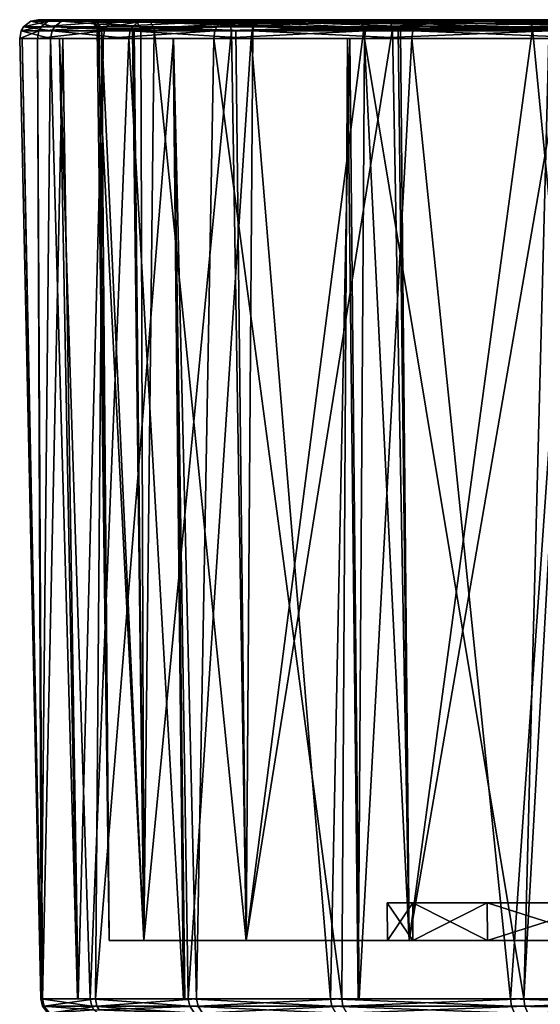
# Model space of a CAD drawing. Extents: x -0.15 to 0.15, y -0.185 to 0.033.
# Tile 90 of 127: x 0.045 to 0.059, y -0.027 to -0.001. Entities that reach past the tile are written whole.
import ezdxf

# ---------------------------------------------------------------- set-up
doc = ezdxf.new("R2010")
doc.units = 0
doc.layers.add('mesh', color=7, linetype='CONTINUOUS')

msp = doc.modelspace()

# ---------------------------------------------------------------- meshes
at = {"layer": 'mesh'}
mesh = msp.add_polyface(dxfattribs=at)
corners = [(0.047265, -0.001349, 0.041912), (0.04618, -0.001349, 0.038218), (0.045498, -0.001349, 0.035896), (0.045086, -0.001349, 0.030494), (0.045021, -0.001349, 0.029644), (0.045854, -0.001349, 0.02343), (0.046093, -0.001349, 0.02276), (0.047961, -0.001349, 0.017524), (0.045893, -0.001145, 0.023439), (0.045061, -0.001145, 0.029645), (0.045537, -0.001145, 0.035888), (0.047302, -0.001145, 0.041896), (0.045954, -0.001037, 0.023454), (0.047997, -0.001145, 0.017542), (0.045124, -0.001037, 0.029647), (0.045599, -0.001037, 0.035877), (0.04736, -0.001037, 0.041872), (0.045317, -0.000884, 0.029652), (0.046142, -0.000884, 0.0235), (0.04579, -0.000884, 0.035842), (0.047539, -0.000884, 0.041799), (0.04599, -0.000841, 0.035806), (0.047727, -0.000841, 0.041721), (0.045521, -0.000841, 0.029658), (0.04634, -0.000841, 0.023548), (0.048228, -0.000884, 0.017653), (0.046938, -0.000841, 0.02683), (0.046874, -0.000841, 0.028008), (0.047811, -0.000841, 0.022644), (0.046983, -0.000841, 0.034118), (0.047074, -0.000841, 0.035092), (0.046705, -0.000841, 0.031123), (0.047113, -0.000903, 0.0341), (0.046991, -0.000903, 0.028021)]
mesh.append_faces([[corners[k] for k in face] for face in [(0, 1, 2, 2), (2, 3, 4, 4), (5, 6, 7, 7), (8, 5, 7, 7), (9, 5, 8, 8), (9, 4, 5, 5), (10, 4, 9, 9), (10, 2, 4, 4), (11, 2, 10, 10), (11, 0, 2, 2), (12, 8, 13, 13), (14, 8, 12, 12), (14, 9, 8, 8), (15, 9, 14, 14), (15, 10, 9, 9), (16, 10, 15, 15), (16, 11, 10, 10), (17, 12, 18, 18), (17, 14, 12, 12), (19, 14, 17, 17), (19, 15, 14, 14), (20, 15, 19, 19), (20, 16, 15, 15), (19, 21, 22, 22), (17, 21, 19, 19), (17, 23, 21, 21), (18, 23, 17, 17), (18, 24, 23, 23), (25, 24, 18, 18), (23, 26, 27, 27), (24, 26, 23, 23), (24, 28, 26, 26), (21, 29, 30, 30), (23, 29, 21, 21), (23, 31, 29, 29), (27, 31, 23, 23), (31, 27, 29, 29), (27, 32, 29, 29), (27, 33, 32, 32)]])
mesh = msp.add_polyface(dxfattribs=at)
corners = [(0.050243, -0.001349, 0.047429), (0.049161, -0.001349, 0.045423), (0.047265, -0.001349, 0.041912), (0.045893, -0.001145, 0.023439), (0.047961, -0.001349, 0.017524), (0.047997, -0.001145, 0.017542), (0.050276, -0.001145, 0.047406), (0.047302, -0.001145, 0.041896), (0.045954, -0.001037, 0.023454), (0.048054, -0.001037, 0.017569), (0.050328, -0.001037, 0.047371), (0.04736, -0.001037, 0.041872), (0.046142, -0.000884, 0.0235), (0.048228, -0.000884, 0.017653), (0.050488, -0.000884, 0.047261), (0.047539, -0.000884, 0.041799), (0.04579, -0.000884, 0.035842), (0.047727, -0.000841, 0.041721), (0.048412, -0.000841, 0.017741), (0.04634, -0.000841, 0.023548), (0.051484, -0.000884, 0.012367), (0.047998, -0.000841, 0.038976), (0.048425, -0.000841, 0.040049), (0.04599, -0.000841, 0.035806), (0.048044, -0.000841, 0.022017), (0.047811, -0.000841, 0.022644), (0.047074, -0.000841, 0.035092), (0.049279, -0.000841, 0.018693), (0.049566, -0.000841, 0.042913), (0.046983, -0.000841, 0.034118), (0.046874, -0.000841, 0.028008), (0.046938, -0.000841, 0.02683), (0.048286, -0.001086, 0.022091), (0.048055, -0.001136, 0.023273), (0.047103, -0.001086, 0.028031), (0.047157, -0.001136, 0.030497), (0.047224, -0.001086, 0.034085), (0.048104, -0.001136, 0.037711), (0.048644, -0.001086, 0.039973), (0.048539, -0.000903, 0.040011), (0.047113, -0.000903, 0.0341), (0.046991, -0.000903, 0.028021), (0.048179, -0.000903, 0.022058), (0.050525, -0.000841, 0.016433), (0.050666, -0.000954, 0.016515)]
mesh.append_faces([[corners[k] for k in face] for face in [(0, 1, 2, 2), (3, 4, 5, 5), (6, 2, 7, 7), (6, 0, 2, 2), (8, 5, 9, 9), (10, 7, 11, 11), (10, 6, 7, 7), (12, 9, 13, 13), (12, 8, 9, 9), (14, 11, 15, 15), (14, 10, 11, 11), (16, 17, 15, 15), (13, 18, 19, 19), (20, 18, 13, 13), (17, 21, 22, 22), (23, 21, 17, 17), (19, 24, 25, 25), (18, 24, 19, 19), (23, 26, 21, 21), (27, 24, 18, 18), (22, 28, 17, 17), (26, 22, 21, 21), (26, 29, 22, 22), (25, 30, 31, 31), (25, 24, 30, 30), (32, 33, 34, 34), (34, 35, 36, 36), (36, 37, 38, 38), (29, 39, 22, 22), (29, 40, 39, 39), (24, 41, 30, 30), (24, 42, 41, 41), (43, 42, 24, 24), (40, 38, 39, 39), (40, 36, 38, 38), (41, 36, 40, 40), (41, 34, 36, 36), (42, 34, 41, 41), (42, 32, 34, 34), (44, 32, 42, 42)]])
mesh = msp.add_polyface(dxfattribs=at)
corners = [(0.054304, -0.001349, 0.052206), (0.053843, -0.001349, 0.051664), (0.050243, -0.001349, 0.047429), (0.047961, -0.001349, 0.017524), (0.049156, -0.001349, 0.015584), (0.05125, -0.001349, 0.012186), (0.047997, -0.001145, 0.017542), (0.051281, -0.001145, 0.012211), (0.054332, -0.001145, 0.052177), (0.050276, -0.001145, 0.047406), (0.048054, -0.001037, 0.017569), (0.051331, -0.001037, 0.012249), (0.054375, -0.001037, 0.052132), (0.050328, -0.001037, 0.047371), (0.048228, -0.000884, 0.017653), (0.051484, -0.000884, 0.012367), (0.054508, -0.000884, 0.051992), (0.050488, -0.000884, 0.047261), (0.047539, -0.000884, 0.041799), (0.050656, -0.000841, 0.047146), (0.047727, -0.000841, 0.041721), (0.051646, -0.000841, 0.012492), (0.048412, -0.000841, 0.017741), (0.050525, -0.000841, 0.016433), (0.051292, -0.000841, 0.015044), (0.049279, -0.000841, 0.018693), (0.051097, -0.000841, 0.045545), (0.051637, -0.000841, 0.046474), (0.049566, -0.000841, 0.042913), (0.053827, -0.000841, 0.011721), (0.048425, -0.000841, 0.040049), (0.054167, -0.000841, 0.049656), (0.048044, -0.000841, 0.022017), (0.054084, -0.000841, 0.01147), (0.048644, -0.001086, 0.039973), (0.050836, -0.001136, 0.044459), (0.051301, -0.001136, 0.045414), (0.051202, -0.000903, 0.045477), (0.048539, -0.000903, 0.040011), (0.054203, -0.000903, 0.011576), (0.050666, -0.000954, 0.016515), (0.048179, -0.000903, 0.022058), (0.051278, -0.001016, 0.045429), (0.054286, -0.001086, 0.011651), (0.050722, -0.001136, 0.016548), (0.048286, -0.001086, 0.022091)]
mesh.append_faces([[corners[k] for k in face] for face in [(0, 1, 2, 2), (3, 4, 5, 5), (6, 5, 7, 7), (6, 3, 5, 5), (8, 2, 9, 9), (8, 0, 2, 2), (10, 7, 11, 11), (10, 6, 7, 7), (12, 9, 13, 13), (12, 8, 9, 9), (14, 11, 15, 15), (14, 10, 11, 11), (16, 13, 17, 17), (16, 12, 13, 13), (18, 19, 17, 17), (18, 20, 19, 19), (15, 21, 22, 22), (23, 21, 24, 24), (23, 22, 21, 21), (25, 22, 23, 23), (19, 26, 27, 27), (20, 26, 19, 19), (20, 28, 26, 26), (21, 29, 24, 24), (28, 30, 26, 26), (31, 27, 26, 26), (32, 25, 23, 23), (24, 33, 23, 23), (34, 35, 36, 36), (30, 37, 26, 26), (30, 38, 37, 37), (33, 39, 23, 23), (23, 40, 41, 41), (39, 40, 23, 23), (38, 42, 37, 37), (38, 34, 42, 42), (39, 43, 40, 40), (34, 36, 42, 42), (40, 44, 45, 45), (43, 44, 40, 40)]])
mesh = msp.add_polyface(dxfattribs=at)
corners = [(0.05125, -0.001349, 0.012186), (0.053906, -0.001349, 0.009401), (0.055576, -0.001349, 0.007649), (0.051281, -0.001145, 0.012211), (0.055602, -0.001145, 0.007679), (0.05929, -0.001145, 0.056001), (0.054304, -0.001349, 0.052206), (0.054332, -0.001145, 0.052177), (0.059269, -0.001349, 0.056035), (0.051331, -0.001037, 0.012249), (0.055643, -0.001037, 0.007727), (0.059323, -0.001037, 0.055947), (0.054375, -0.001037, 0.052132), (0.051484, -0.000884, 0.012367), (0.055768, -0.000884, 0.007874), (0.059425, -0.000884, 0.055782), (0.054508, -0.000884, 0.051992), (0.054649, -0.000841, 0.051844), (0.059531, -0.000841, 0.055609), (0.050488, -0.000884, 0.047261), (0.050656, -0.000841, 0.047146), (0.051646, -0.000841, 0.012492), (0.0559, -0.000841, 0.008029), (0.060893, -0.000884, 0.00437), (0.054884, -0.000841, 0.050332), (0.057121, -0.000841, 0.052439), (0.054167, -0.000841, 0.049656), (0.051637, -0.000841, 0.046474), (0.054084, -0.000841, 0.01147), (0.053827, -0.000841, 0.011721), (0.056749, -0.000841, 0.00887), (0.058691, -0.000841, 0.007453), (0.051097, -0.000841, 0.045545), (0.051292, -0.000841, 0.015044), (0.058822, -0.001086, 0.007639), (0.055274, -0.001136, 0.010784), (0.054286, -0.001086, 0.011651), (0.051202, -0.000903, 0.045477), (0.054203, -0.000903, 0.011576), (0.055015, -0.000954, 0.050206), (0.058787, -0.000954, 0.00759), (0.055058, -0.001086, 0.050164), (0.051278, -0.001016, 0.045429), (0.051301, -0.001136, 0.045414)]
mesh.append_faces([[corners[k] for k in face] for face in [(0, 1, 2, 2), (3, 2, 4, 4), (3, 0, 2, 2), (5, 6, 7, 7), (5, 8, 6, 6), (9, 4, 10, 10), (9, 3, 4, 4), (11, 7, 12, 12), (11, 5, 7, 7), (13, 10, 14, 14), (13, 9, 10, 10), (15, 12, 16, 16), (15, 11, 12, 12), (16, 17, 18, 18), (19, 17, 16, 16), (19, 20, 17, 17), (14, 21, 13, 13), (14, 22, 21, 21), (23, 22, 14, 14), (17, 24, 25, 25), (17, 26, 24, 24), (20, 26, 17, 17), (20, 27, 26, 26), (21, 28, 29, 29), (22, 28, 21, 21), (22, 30, 28, 28), (22, 31, 30, 30), (26, 32, 24, 24), (33, 29, 28, 28), (28, 30, 31, 31), (34, 35, 36, 36), (32, 37, 24, 24), (31, 38, 28, 28), (37, 39, 24, 24), (31, 40, 38, 38), (37, 41, 39, 39), (37, 42, 41, 41), (40, 36, 38, 38), (40, 34, 36, 36), (42, 43, 41, 41)]])
mesh = msp.add_polyface(dxfattribs=at)
corners = [(0.061432, -0.000841, 0.005663), (0.059986, -0.000841, 0.006509), (0.060861, -0.000841, 0.004619), (0.0559, -0.000841, 0.008029), (0.060993, -0.000841, 0.004556), (0.060752, -0.001349, 0.004109), (0.060041, -0.001349, 0.00458), (0.060621, -0.001349, 0.00418), (0.055576, -0.001349, 0.007649), (0.064922, -0.001349, 0.058747), (0.060038, -0.001349, 0.056403), (0.059269, -0.001349, 0.056035), (0.055602, -0.001145, 0.007679), (0.060771, -0.001145, 0.004145), (0.064935, -0.001145, 0.05871), (0.05929, -0.001145, 0.056001), (0.055643, -0.001037, 0.007727), (0.060801, -0.001037, 0.0042), (0.064956, -0.001037, 0.058651), (0.059323, -0.001037, 0.055947), (0.055768, -0.000884, 0.007874), (0.060893, -0.000884, 0.00437), (0.065021, -0.000884, 0.058468), (0.059425, -0.000884, 0.055782), (0.054508, -0.000884, 0.051992), (0.059531, -0.000841, 0.055609), (0.063746, -0.000848, 0.003149), (0.059624, -0.000841, 0.05419), (0.054649, -0.000841, 0.051844), (0.057121, -0.000841, 0.052439), (0.060526, -0.000841, 0.05482), (0.064277, -0.000841, 0.056692), (0.064028, -0.000841, 0.004487), (0.058691, -0.000841, 0.007453), (0.054884, -0.000841, 0.050332), (0.064114, -0.001086, 0.004696), (0.061077, -0.001136, 0.00639), (0.058822, -0.001086, 0.007639), (0.055058, -0.001086, 0.050164), (0.055213, -0.001136, 0.050284), (0.059751, -0.001086, 0.053991), (0.05969, -0.000903, 0.054085), (0.064071, -0.000903, 0.004592), (0.055015, -0.000954, 0.050206), (0.058787, -0.000954, 0.00759)]
mesh.append_faces([[corners[k] for k in face] for face in [(0, 1, 2, 2), (3, 4, 2, 2), (5, 6, 7, 7), (8, 6, 5, 5), (9, 10, 11, 11), (12, 5, 13, 13), (12, 8, 5, 5), (14, 11, 15, 15), (14, 9, 11, 11), (16, 13, 17, 17), (16, 12, 13, 13), (18, 15, 19, 19), (18, 14, 15, 15), (20, 17, 21, 21), (20, 16, 17, 17), (22, 19, 23, 23), (24, 25, 23, 23), (21, 4, 3, 3), (26, 4, 21, 21), (27, 28, 29, 29), (27, 25, 28, 28), (30, 25, 27, 27), (30, 31, 25, 25), (4, 0, 2, 2), (4, 32, 0, 0), (2, 33, 3, 3), (2, 1, 33, 33), (29, 34, 27, 27), (1, 32, 33, 33), (35, 36, 37, 37), (38, 39, 40, 40), (34, 41, 27, 27), (32, 42, 33, 33), (34, 43, 41, 41), (42, 44, 33, 33), (43, 40, 41, 41), (43, 38, 40, 40), (42, 37, 44, 44), (42, 35, 37, 37)]])
mesh = msp.add_polyface(dxfattribs=at)
corners = [(0.053689, -0.027214, 0.050985), (0.050243, -0.001349, 0.047429), (0.053843, -0.001349, 0.051664), (0.049784, -0.027214, 0.045925), (0.049161, -0.001349, 0.045423), (0.047057, -0.027214, 0.040144), (0.047265, -0.001349, 0.041912), (0.046595, -0.027214, 0.038117), (0.04618, -0.001349, 0.038218), (0.045637, -0.027214, 0.033911), (0.045498, -0.001349, 0.035896), (0.045612, -0.027214, 0.030499), (0.045086, -0.001349, 0.030494), (0.045591, -0.027214, 0.027519), (0.053906, -0.001349, 0.009401), (0.053391, -0.027214, 0.010329), (0.054158, -0.027214, 0.009668), (0.05125, -0.001349, 0.012186), (0.04956, -0.027214, 0.015446), (0.049156, -0.001349, 0.015584), (0.04943, -0.027214, 0.015733), (0.047961, -0.001349, 0.017524), (0.046919, -0.027214, 0.021267), (0.046093, -0.001349, 0.02276), (0.046577, -0.027214, 0.022877), (0.045854, -0.001349, 0.02343), (0.045021, -0.001349, 0.029644), (0.051121, -0.025644, 0.044287), (0.051301, -0.001136, 0.045414), (0.050836, -0.001136, 0.044459), (0.055058, -0.001086, 0.050164), (0.055503, -0.025644, 0.049997), (0.048644, -0.001086, 0.039973), (0.048366, -0.025644, 0.037637), (0.048104, -0.001136, 0.037711), (0.047224, -0.001086, 0.034085), (0.047427, -0.025644, 0.0305), (0.047157, -0.001136, 0.030497), (0.047103, -0.001086, 0.028031), (0.048366, -0.025644, 0.023363), (0.048055, -0.001136, 0.023273), (0.050722, -0.001136, 0.016548), (0.051121, -0.025644, 0.016713), (0.048286, -0.001086, 0.022091), (0.054286, -0.001086, 0.011651)]
mesh.append_faces([[corners[k] for k in face] for face in [(0, 1, 2, 2), (3, 4, 1, 1), (5, 6, 4, 4), (7, 6, 5, 5), (7, 8, 6, 6), (9, 8, 7, 7), (9, 10, 8, 8), (11, 10, 9, 9), (11, 12, 10, 10), (13, 12, 11, 11), (14, 15, 16, 16), (17, 15, 14, 14), (17, 18, 15, 15), (19, 18, 17, 17), (19, 20, 18, 18), (21, 20, 19, 19), (21, 22, 20, 20), (23, 22, 21, 21), (23, 24, 22, 22), (25, 24, 23, 23), (25, 13, 24, 24), (26, 13, 25, 25), (26, 12, 13, 13), (27, 28, 29, 29), (27, 30, 28, 28), (31, 30, 27, 27), (32, 27, 29, 29), (32, 33, 27, 27), (34, 33, 32, 32), (35, 33, 34, 34), (35, 36, 33, 33), (37, 36, 35, 35), (38, 36, 37, 37), (38, 39, 36, 36), (40, 39, 38, 38), (39, 41, 42, 42), (39, 43, 41, 41), (40, 43, 39, 39), (42, 41, 44, 44)]])
mesh = msp.add_polyface(dxfattribs=at)
corners = [(0.060828, -0.027214, 0.004559), (0.060621, -0.001349, 0.00418), (0.060041, -0.001349, 0.00458), (0.062314, -0.004772, 0.034222), (0.062007, -0.004523, 0.030807), (0.062529, -0.004523, 0.034159), (0.061783, -0.004772, 0.030812), (0.06237, -0.004523, 0.027433), (0.062153, -0.004772, 0.027381), (0.063594, -0.004523, 0.024269), (0.06228, -0.00433, 0.0308), (0.062791, -0.00433, 0.034082), (0.062636, -0.00433, 0.027498), (0.062589, -0.004203, 0.030793), (0.062936, -0.004203, 0.027571), (0.062314, -0.024628, 0.034222), (0.061783, -0.024628, 0.030812), (0.062153, -0.024628, 0.027381), (0.063398, -0.004772, 0.024162), (0.054135, -0.027214, 0.051358), (0.053843, -0.001349, 0.051664), (0.054304, -0.001349, 0.052206), (0.058232, -0.027214, 0.006156), (0.060234, -0.027214, 0.004924), (0.055576, -0.001349, 0.007649), (0.054158, -0.027214, 0.009668), (0.053906, -0.001349, 0.009401), (0.060752, -0.001349, 0.004109), (0.063858, -0.027214, 0.00312), (0.060287, -0.027214, 0.055971), (0.060038, -0.001349, 0.056403), (0.064922, -0.001349, 0.058747), (0.058591, -0.027214, 0.055087), (0.059269, -0.001349, 0.056035), (0.061213, -0.025644, 0.054379), (0.059751, -0.001086, 0.053991), (0.055503, -0.025644, 0.049997), (0.061053, -0.001136, 0.054643), (0.065157, -0.001086, 0.05672), (0.055213, -0.001136, 0.050284), (0.055058, -0.001086, 0.050164), (0.051121, -0.025644, 0.016713), (0.054286, -0.001086, 0.011651), (0.055503, -0.025644, 0.011003), (0.058822, -0.001086, 0.007639), (0.061213, -0.025644, 0.006621), (0.055274, -0.001136, 0.010784), (0.061077, -0.001136, 0.00639), (0.064114, -0.001086, 0.004696)]
mesh.append_faces([[corners[k] for k in face] for face in [(0, 1, 2, 2), (3, 4, 5, 5), (6, 4, 3, 3), (6, 7, 4, 4), (8, 7, 6, 6), (8, 9, 7, 7), (5, 10, 11, 11), (4, 10, 5, 5), (4, 12, 10, 10), (7, 12, 4, 4), (10, 13, 11, 11), (10, 14, 13, 13), (12, 14, 10, 10), (15, 6, 3, 3), (16, 6, 15, 15), (16, 8, 6, 6), (17, 8, 16, 16), (17, 18, 8, 8), (19, 20, 21, 21), (2, 22, 23, 23), (24, 22, 2, 2), (24, 25, 22, 22), (26, 25, 24, 24), (0, 27, 1, 1), (28, 27, 0, 0), (29, 30, 31, 31), (32, 30, 29, 29), (32, 33, 30, 30), (21, 33, 32, 32), (34, 35, 36, 36), (34, 37, 35, 35), (38, 37, 34, 34), (36, 39, 40, 40), (35, 39, 36, 36), (41, 42, 43, 43), (43, 44, 45, 45), (43, 46, 44, 44), (42, 46, 43, 43), (45, 47, 48, 48), (44, 47, 45, 45)]])
mesh = msp.add_polyface(dxfattribs=at)
corners = [(0.047157, -0.027513, 0.040109), (0.047098, -0.02741, 0.040129), (0.049821, -0.02741, 0.045902), (0.047019, -0.027513, 0.0213), (0.04696, -0.02741, 0.02128), (0.045634, -0.02741, 0.027524), (0.055604, -0.025644, 0.025303), (0.048366, -0.025644, 0.023363), (0.051121, -0.025644, 0.016713), (0.05492, -0.025644, 0.0305), (0.047427, -0.025644, 0.0305), (0.055604, -0.025644, 0.035697), (0.048366, -0.025644, 0.037637), (0.05761, -0.025644, 0.04054), (0.051121, -0.025644, 0.044287), (0.049784, -0.027214, 0.045925), (0.050243, -0.001349, 0.047429), (0.053689, -0.027214, 0.050985), (0.049465, -0.027214, 0.045249), (0.049161, -0.001349, 0.045423), (0.047057, -0.027214, 0.040144), (0.04943, -0.027214, 0.015733), (0.046919, -0.027214, 0.021267), (0.04956, -0.027214, 0.015446), (0.046577, -0.027214, 0.022877), (0.045591, -0.027214, 0.027519), (0.045612, -0.027214, 0.030499), (0.045637, -0.027214, 0.033911), (0.046595, -0.027214, 0.038117), (0.047197, -0.027661, 0.021358), (0.04578, -0.027598, 0.027538), (0.049946, -0.027598, 0.045826), (0.05372, -0.02741, 0.050955), (0.045826, -0.027598, 0.033889), (0.045681, -0.02741, 0.033906), (0.049724, -0.027598, 0.015543), (0.049598, -0.02741, 0.015468), (0.05353, -0.027598, 0.010459), (0.053423, -0.02741, 0.010359), (0.053391, -0.027214, 0.010329)]
mesh.append_faces([[corners[k] for k in face] for face in [(0, 1, 2, 2), (3, 4, 5, 5), (6, 7, 8, 8), (9, 10, 7, 7), (11, 12, 10, 10), (13, 14, 12, 12), (15, 16, 17, 17), (18, 19, 15, 15), (20, 19, 18, 18), (21, 22, 23, 23), (24, 25, 22, 22), (26, 27, 25, 25), (28, 20, 27, 27), (18, 15, 20, 20), (29, 3, 30, 30), (31, 2, 32, 32), (0, 2, 31, 31), (33, 1, 0, 0), (33, 34, 1, 1), (30, 34, 33, 33), (30, 5, 34, 34), (3, 5, 30, 30), (35, 4, 3, 3), (35, 36, 4, 4), (37, 36, 35, 35), (37, 38, 36, 36), (2, 17, 32, 32), (2, 15, 17, 17), (1, 15, 2, 2), (1, 20, 15, 15), (34, 20, 1, 1), (34, 27, 20, 20), (5, 27, 34, 34), (5, 25, 27, 27), (4, 25, 5, 5), (4, 22, 25, 25), (36, 22, 4, 4), (36, 23, 22, 22), (38, 23, 36, 36), (38, 39, 23, 23)]])
mesh = msp.add_polyface(dxfattribs=at)
corners = [(0.06496, -0.025644, 0.04789), (0.061213, -0.025644, 0.054379), (0.055503, -0.025644, 0.049997), (0.060801, -0.025644, 0.016301), (0.055503, -0.025644, 0.011003), (0.061213, -0.025644, 0.006621), (0.05761, -0.025644, 0.02046), (0.051121, -0.025644, 0.016713), (0.055604, -0.025644, 0.025303), (0.05492, -0.025644, 0.0305), (0.048366, -0.025644, 0.023363), (0.055604, -0.025644, 0.035697), (0.047427, -0.025644, 0.0305), (0.05761, -0.025644, 0.04054), (0.048366, -0.025644, 0.037637), (0.060801, -0.025644, 0.044699), (0.051121, -0.025644, 0.044287), (0.0556, -0.024628, 0.035698), (0.06371, -0.024628, 0.037379), (0.057606, -0.024628, 0.040542), (0.054915, -0.024628, 0.0305), (0.062314, -0.024628, 0.034222), (0.0556, -0.024628, 0.025302), (0.061783, -0.024628, 0.030812), (0.057606, -0.024628, 0.020458), (0.062153, -0.024628, 0.027381), (0.060798, -0.024628, 0.044702), (0.060798, -0.024628, 0.016298), (0.054135, -0.027214, 0.051358), (0.054304, -0.001349, 0.052206), (0.058591, -0.027214, 0.055087), (0.053689, -0.027214, 0.050985), (0.053843, -0.001349, 0.051664), (0.054158, -0.027214, 0.009668), (0.053391, -0.027214, 0.010329), (0.058232, -0.027214, 0.006156), (0.053826, -0.027598, 0.050853), (0.058615, -0.02741, 0.055051), (0.058696, -0.027598, 0.054929), (0.05372, -0.02741, 0.050955), (0.049946, -0.027598, 0.045826), (0.05834, -0.027598, 0.006312), (0.053423, -0.02741, 0.010359), (0.05353, -0.027598, 0.010459), (0.058257, -0.02741, 0.006192), (0.063898, -0.027513, 0.003218), (0.063874, -0.02741, 0.003161)]
mesh.append_faces([[corners[k] for k in face] for face in [(0, 1, 2, 2), (3, 4, 5, 5), (6, 4, 3, 3), (6, 7, 4, 4), (8, 7, 6, 6), (9, 10, 8, 8), (11, 12, 9, 9), (13, 14, 11, 11), (15, 16, 13, 13), (15, 2, 16, 16), (17, 18, 19, 19), (20, 21, 17, 17), (22, 23, 20, 20), (24, 25, 22, 22), (17, 11, 20, 20), (17, 13, 11, 11), (19, 13, 17, 17), (19, 15, 13, 13), (26, 15, 19, 19), (24, 6, 27, 27), (24, 8, 6, 6), (22, 8, 24, 24), (22, 9, 8, 8), (20, 9, 22, 22), (20, 11, 9, 9), (28, 29, 30, 30), (31, 32, 28, 28), (33, 34, 35, 35), (28, 30, 31, 31), (36, 37, 38, 38), (36, 39, 37, 37), (40, 39, 36, 36), (41, 42, 43, 43), (41, 44, 42, 42), (45, 44, 41, 41), (39, 30, 37, 37), (39, 31, 30, 30), (44, 34, 42, 42), (44, 35, 34, 34), (46, 35, 44, 44)]])
mesh = msp.add_polyface(dxfattribs=at)
corners = [(0.060041, -0.001349, 0.00458), (0.060234, -0.027214, 0.004924), (0.060828, -0.027214, 0.004559), (0.063898, -0.027513, 0.003218), (0.063874, -0.02741, 0.003161), (0.058257, -0.02741, 0.006192), (0.06496, -0.025644, 0.04789), (0.055503, -0.025644, 0.049997), (0.060801, -0.025644, 0.044699), (0.069803, -0.025644, 0.049896), (0.061213, -0.025644, 0.054379), (0.067863, -0.025644, 0.057134), (0.06496, -0.025644, 0.01311), (0.061213, -0.025644, 0.006621), (0.067863, -0.025644, 0.003866), (0.060801, -0.025644, 0.016301), (0.060798, -0.024628, 0.044702), (0.068662, -0.024628, 0.042102), (0.064958, -0.024628, 0.047894), (0.065875, -0.024628, 0.040066), (0.057606, -0.024628, 0.040542), (0.06371, -0.024628, 0.037379), (0.0556, -0.024628, 0.035698), (0.062314, -0.024628, 0.034222), (0.054915, -0.024628, 0.0305), (0.061783, -0.024628, 0.030812), (0.0556, -0.024628, 0.025302), (0.062153, -0.024628, 0.027381), (0.057606, -0.024628, 0.020458), (0.063398, -0.024628, 0.024162), (0.060798, -0.024628, 0.016298), (0.065434, -0.024628, 0.021375), (0.064958, -0.024628, 0.013106), (0.068121, -0.024628, 0.01921), (0.05761, -0.025644, 0.02046), (0.063858, -0.027214, 0.00312), (0.058232, -0.027214, 0.006156), (0.060287, -0.027214, 0.055971), (0.06426, -0.027214, 0.05804), (0.058591, -0.027214, 0.055087), (0.067394, -0.027214, 0.058886), (0.070432, -0.027214, 0.059705), (0.070004, -0.027214, 0.001365), (0.067396, -0.027214, 0.00211), (0.058696, -0.027598, 0.054929), (0.064298, -0.027513, 0.057942), (0.064366, -0.027661, 0.057768), (0.063968, -0.027661, 0.003391), (0.05834, -0.027598, 0.006312), (0.070036, -0.027598, 0.001552), (0.064276, -0.02741, 0.057999), (0.058615, -0.02741, 0.055051), (0.070012, -0.02741, 0.001408)]
mesh.append_faces([[corners[k] for k in face] for face in [(0, 1, 2, 2), (3, 4, 5, 5), (6, 7, 8, 8), (9, 10, 6, 6), (9, 11, 10, 10), (12, 13, 14, 14), (15, 13, 12, 12), (16, 17, 18, 18), (16, 19, 17, 17), (20, 19, 16, 16), (20, 21, 19, 19), (22, 23, 21, 21), (24, 25, 23, 23), (26, 27, 25, 25), (28, 29, 27, 27), (30, 29, 28, 28), (30, 31, 29, 29), (32, 31, 30, 30), (32, 33, 31, 31), (16, 6, 8, 8), (18, 6, 16, 16), (18, 9, 6, 6), (32, 15, 12, 12), (30, 15, 32, 32), (30, 34, 15, 15), (1, 35, 2, 2), (1, 36, 35, 35), (37, 38, 39, 39), (40, 41, 38, 38), (42, 43, 35, 35), (44, 45, 46, 46), (47, 3, 48, 48), (49, 3, 47, 47), (44, 50, 45, 45), (44, 51, 50, 50), (49, 4, 3, 3), (51, 38, 50, 50), (51, 39, 38, 38), (4, 35, 36, 36), (52, 35, 4, 4)]])

doc.saveas('drawing.dxf')
